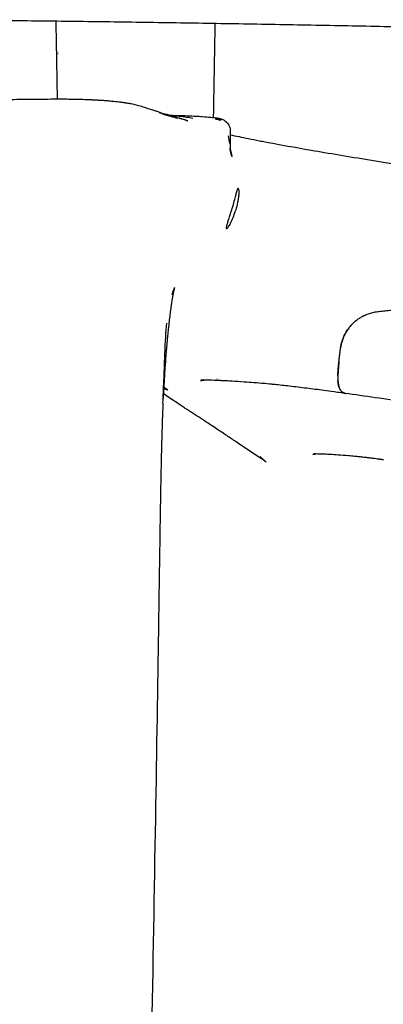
# Model space of a CAD drawing. Header units: millimetres. Extents: x -51070 to 51015663, y -411665 to 5486839.
# Tile 5 of 31: x 51014480 to 51014509, y 5485137 to 5485215. Entities that reach past the tile are written whole.
import ezdxf

# ---------------------------------------------------------------- set-up
doc = ezdxf.new("R2010")
doc.units = ezdxf.units.MM
doc.layers.add('08-01-2026-braccioli-080126', color=7, linetype='Continuous', true_color=0x000000)

msp = doc.modelspace()

# ---------------------------------------------------------------- linework, layer by layer
at = {"layer": '08-01-2026-braccioli-080126', "color": 7}
for points, degree, knots in [([(51014844.701, 5485214.92), (51014843.295, 5485214.931), (51014841.819, 5485214.939), (51014840.286, 5485214.942), (51014838.751, 5485214.946), (51014837.16, 5485214.946), (51014835.523, 5485214.943), (51014833.884, 5485214.939), (51014832.199, 5485214.932), (51014830.481, 5485214.922), (51014828.76, 5485214.912), (51014827.004, 5485214.899), (51014825.222, 5485214.883), (51014823.439, 5485214.868), (51014821.629, 5485214.849), (51014819.799, 5485214.828), (51014817.97, 5485214.807), (51014816.12, 5485214.783), (51014814.256, 5485214.757), (51014812.393, 5485214.732), (51014810.514, 5485214.704), (51014808.625, 5485214.674), (51014806.737, 5485214.644), (51014804.838, 5485214.613), (51014802.93, 5485214.579), (51014799.12, 5485214.512), (51014795.278, 5485214.438), (51014791.414, 5485214.359), (51014787.557, 5485214.279), (51014783.682, 5485214.194), (51014779.794, 5485214.103), (51014775.907, 5485214.013), (51014772.009, 5485213.917), (51014768.105, 5485213.817), (51014764.2, 5485213.717), (51014760.287, 5485213.612), (51014756.373, 5485213.502), (51014756.346, 5485213.502), (51014756.319, 5485213.501), (51014756.292, 5485213.5), (51014751.923, 5485213.378), (51014747.55, 5485213.25), (51014743.173, 5485213.12), (51014738.796, 5485212.99), (51014734.416, 5485212.858), (51014730.033, 5485212.727), (51014725.649, 5485212.597), (51014721.262, 5485212.467), (51014716.875, 5485212.341), (51014712.486, 5485212.216), (51014708.095, 5485212.095), (51014703.704, 5485211.982), (51014699.312, 5485211.869), (51014694.919, 5485211.763), (51014690.526, 5485211.669), (51014686.133, 5485211.574), (51014681.739, 5485211.49), (51014677.344, 5485211.421), (51014672.95, 5485211.351), (51014668.556, 5485211.296), (51014664.161, 5485211.258), (51014659.766, 5485211.22), (51014655.371, 5485211.199), (51014650.976, 5485211.199), (51014646.582, 5485211.199), (51014642.187, 5485211.22), (51014637.792, 5485211.258), (51014633.398, 5485211.296), (51014629.003, 5485211.351), (51014624.609, 5485211.421), (51014620.215, 5485211.49), (51014615.821, 5485211.574), (51014611.428, 5485211.669), (51014607.035, 5485211.763), (51014602.642, 5485211.869), (51014598.251, 5485211.982), (51014593.859, 5485212.095), (51014589.469, 5485212.216), (51014585.08, 5485212.341), (51014580.692, 5485212.467), (51014576.305, 5485212.597), (51014571.92, 5485212.727), (51014567.537, 5485212.858), (51014563.156, 5485212.99), (51014558.779, 5485213.12), (51014554.402, 5485213.25), (51014550.03, 5485213.378), (51014545.661, 5485213.5), (51014545.634, 5485213.501), (51014545.607, 5485213.502), (51014545.58, 5485213.502), (51014543.621, 5485213.557), (51014541.663, 5485213.611), (51014539.706, 5485213.663), (51014537.749, 5485213.716), (51014535.793, 5485213.767), (51014533.839, 5485213.817), (51014531.884, 5485213.867), (51014529.932, 5485213.916), (51014527.981, 5485213.964), (51014526.031, 5485214.012), (51014524.083, 5485214.058), (51014522.138, 5485214.104), (51014520.192, 5485214.149), (51014518.249, 5485214.193), (51014516.31, 5485214.236), (51014514.37, 5485214.278), (51014512.433, 5485214.32), (51014510.502, 5485214.359), (51014508.569, 5485214.399), (51014506.64, 5485214.438), (51014504.719, 5485214.474), (51014502.797, 5485214.511), (51014500.881, 5485214.546), (51014498.974, 5485214.58), (51014497.067, 5485214.613), (51014495.168, 5485214.645), (51014493.281, 5485214.675), (51014491.395, 5485214.705), (51014489.52, 5485214.732), (51014487.66, 5485214.758), (51014485.802, 5485214.784), (51014483.958, 5485214.807), (51014482.134, 5485214.828), (51014480.311, 5485214.849), (51014478.509, 5485214.868), (51014476.732, 5485214.883), (51014473.177, 5485214.915), (51014469.724, 5485214.936), (51014466.447, 5485214.943), (51014463.172, 5485214.95), (51014460.071, 5485214.943), (51014457.252, 5485214.92)], 3, [0, 0, 0, 0, 5.905778, 5.905778, 5.905778, 11.819187, 11.819187, 11.819187, 17.742799, 17.742799, 17.742799, 23.673796, 23.673796, 23.673796, 29.607777, 29.607777, 29.607777, 35.540535, 35.540535, 35.540535, 41.468859, 41.468859, 41.468859, 47.390984, 47.390984, 47.390984, 59.216554, 59.216554, 59.216554, 71.023246, 71.023246, 71.023246, 82.827082, 82.827082, 82.827082, 94.633305, 94.633305, 94.633305, 94.714949, 94.714949, 94.714949, 107.889572, 107.889572, 107.889572, 121.067009, 121.067009, 121.067009, 134.249248, 134.249248, 134.249248, 147.434724, 147.434724, 147.434724, 160.620999, 160.620999, 160.620999, 173.806628, 173.806628, 173.806628, 186.991473, 186.991473, 186.991473, 200.176412, 200.176412, 200.176412, 213.360933, 213.360933, 213.360933, 226.545227, 226.545227, 226.545227, 239.730177, 239.730177, 239.730177, 252.915899, 252.915899, 252.915899, 266.101547, 266.101547, 266.101547, 279.284991, 279.284991, 279.284991, 292.463805, 292.463805, 292.463805, 305.637893, 305.637893, 305.637893, 305.719536, 305.719536, 305.719536, 311.626834, 311.626834, 311.626834, 317.535047, 317.535047, 317.535047, 323.443012, 323.443012, 323.443012, 329.350422, 329.350422, 329.350422, 335.259428, 335.259428, 335.259428, 341.172367, 341.172367, 341.172367, 347.089713, 347.089713, 347.089713, 353.009946, 353.009946, 353.009946, 358.930482, 358.930482, 358.930482, 364.848466, 364.848466, 364.848466, 370.762918, 370.762918, 370.762918, 376.674929, 376.674929, 376.674929, 388.517077, 388.517077, 388.517077, 400.37045, 400.37045, 400.37045, 400.37045]), ([(51014478.628, 5485208.639), (51014479.138, 5485208.649), (51014479.664, 5485208.657), (51014480.222, 5485208.664), (51014480.768, 5485208.67), (51014481.317, 5485208.675), (51014481.874, 5485208.679)], 3, [0, 0, 0, 0, 1.696318, 1.696318, 1.696318, 3.361147, 3.361147, 3.361147, 3.361147]), ([(51014481.874, 5485208.679), (51014482.166, 5485208.681), (51014482.471, 5485208.683), (51014482.761, 5485208.684), (51014482.985, 5485208.684), (51014483.211, 5485208.684), (51014483.431, 5485208.682), (51014483.524, 5485208.682), (51014483.616, 5485208.681), (51014483.707, 5485208.68), (51014483.884, 5485208.678), (51014484.057, 5485208.675), (51014484.228, 5485208.672), (51014484.281, 5485208.671), (51014484.333, 5485208.67), (51014484.385, 5485208.668), (51014484.538, 5485208.665), (51014484.685, 5485208.661), (51014484.83, 5485208.656), (51014485.048, 5485208.649), (51014485.255, 5485208.641), (51014485.454, 5485208.632), (51014485.455, 5485208.632), (51014485.457, 5485208.632), (51014485.48, 5485208.631), (51014485.504, 5485208.63), (51014485.551, 5485208.628), (51014485.576, 5485208.626), (51014485.602, 5485208.625), (51014485.623, 5485208.624), (51014485.644, 5485208.623), (51014485.664, 5485208.622), (51014485.668, 5485208.622), (51014485.672, 5485208.622), (51014485.676, 5485208.622), (51014485.695, 5485208.621), (51014485.713, 5485208.62), (51014485.732, 5485208.619), (51014485.738, 5485208.619), (51014485.745, 5485208.618), (51014485.752, 5485208.618), (51014485.767, 5485208.617), (51014485.782, 5485208.616), (51014485.798, 5485208.616), (51014485.808, 5485208.615), (51014485.818, 5485208.614), (51014485.829, 5485208.614), (51014485.84, 5485208.613), (51014485.851, 5485208.613), (51014485.862, 5485208.612), (51014485.877, 5485208.611), (51014485.892, 5485208.611), (51014485.907, 5485208.61), (51014485.913, 5485208.609), (51014485.919, 5485208.609), (51014485.926, 5485208.609), (51014485.946, 5485208.608), (51014485.965, 5485208.607), (51014485.985, 5485208.606), (51014485.986, 5485208.605), (51014485.987, 5485208.605), (51014485.988, 5485208.605), (51014486.009, 5485208.604), (51014486.029, 5485208.603), (51014486.049, 5485208.602), (51014486.054, 5485208.602), (51014486.059, 5485208.601), (51014486.064, 5485208.601), (51014486.079, 5485208.6), (51014486.094, 5485208.599), (51014486.11, 5485208.599), (51014486.121, 5485208.598), (51014486.132, 5485208.597), (51014486.143, 5485208.597), (51014486.152, 5485208.596), (51014486.16, 5485208.596), (51014486.169, 5485208.595), (51014486.187, 5485208.594), (51014486.206, 5485208.593), (51014486.225, 5485208.592)], 3, [0, 0, 0, 0, 0.890156, 0.890156, 0.890156, 1.571175, 1.571175, 1.571175, 1.8569, 1.8569, 1.8569, 2.41079, 2.41079, 2.41079, 2.581815, 2.581815, 2.581815, 3.084631, 3.084631, 3.084631, 3.842705, 3.842705, 3.842705, 3.84904, 3.84904, 3.947836, 3.947836, 4.033834, 4.033834, 4.033834, 5.033834, 5.033834, 5.033834, 6.033834, 6.033834, 6.033834, 7.033834, 7.033834, 7.033834, 8.033834, 8.033834, 8.033834, 9.033834, 9.033834, 9.033834, 10.033834, 10.033834, 10.033834, 11.033834, 11.033834, 11.033834, 12.033834, 12.033834, 12.033834, 13.033834, 13.033834, 13.033834, 14.033834, 14.033834, 14.033834, 15.033834, 15.033834, 15.033834, 16.033834, 16.033834, 16.033834, 17.033834, 17.033834, 17.033834, 18.033834, 18.033834, 18.033834, 19.033834, 19.033834, 19.033834, 20.033834, 20.033834, 20.033834, 21.033834, 21.033834, 21.033834, 21.033834]), ([(51014486.521, 5485208.573), (51014486.641, 5485208.565), (51014486.759, 5485208.556), (51014486.873, 5485208.547), (51014487.067, 5485208.531), (51014487.259, 5485208.514), (51014487.432, 5485208.495), (51014487.517, 5485208.486), (51014487.601, 5485208.476), (51014487.679, 5485208.466), (51014487.722, 5485208.461), (51014487.764, 5485208.455), (51014487.803, 5485208.45), (51014487.835, 5485208.446), (51014487.865, 5485208.441), (51014487.894, 5485208.437), (51014487.958, 5485208.428), (51014488.015, 5485208.419), (51014488.057, 5485208.413), (51014488.099, 5485208.406), (51014488.127, 5485208.402), (51014488.134, 5485208.401)], 3, [0, 0, 0, 0, 0.535884, 0.535884, 0.535884, 1.458667, 1.458667, 1.458667, 1.912312, 1.912312, 1.912312, 2.164043, 2.164043, 2.164043, 2.365077, 2.365077, 2.365077, 2.817671, 2.817671, 2.817671, 3.265173, 3.265173, 3.265173, 3.265173]), ([(51014488.134, 5485208.401), (51014488.14, 5485208.4), (51014488.151, 5485208.398), (51014488.167, 5485208.396), (51014488.172, 5485208.395), (51014488.179, 5485208.394), (51014488.186, 5485208.393), (51014488.199, 5485208.391), (51014488.215, 5485208.389), (51014488.234, 5485208.386), (51014488.269, 5485208.381), (51014488.314, 5485208.374), (51014488.376, 5485208.364), (51014488.378, 5485208.364), (51014488.38, 5485208.363), (51014488.382, 5485208.363), (51014488.439, 5485208.354), (51014488.5, 5485208.344), (51014488.567, 5485208.332), (51014488.631, 5485208.32), (51014488.697, 5485208.307), (51014488.762, 5485208.293), (51014488.834, 5485208.279), (51014488.899, 5485208.264), (51014488.965, 5485208.248), (51014489.04, 5485208.23), (51014489.108, 5485208.213), (51014489.172, 5485208.195)], 3, [0, 0, 0, 0, 0.445848, 0.445848, 0.445848, 0.606842, 0.606842, 0.606842, 0.912399, 0.912399, 0.912399, 1.454065, 1.454065, 1.454065, 1.471702, 1.471702, 1.471702, 1.96878, 1.96878, 1.96878, 2.449861, 2.449861, 2.449861, 2.968613, 2.968613, 2.968613, 3.574126, 3.574126, 3.574126, 3.574126]), ([(51014489.172, 5485208.195), (51014489.249, 5485208.175), (51014489.318, 5485208.155), (51014489.383, 5485208.136), (51014489.459, 5485208.113), (51014489.528, 5485208.091), (51014489.592, 5485208.071), (51014489.653, 5485208.051), (51014489.71, 5485208.032), (51014489.763, 5485208.014), (51014489.775, 5485208.011), (51014489.785, 5485208.007), (51014489.796, 5485208.003), (51014489.865, 5485207.98), (51014489.931, 5485207.958), (51014489.991, 5485207.937), (51014490.122, 5485207.892), (51014490.241, 5485207.85), (51014490.348, 5485207.814), (51014490.451, 5485207.779), (51014490.568, 5485207.739), (51014490.653, 5485207.712)], 3, [0, 0, 0, 0, 0.732822, 0.732822, 0.732822, 1.606995, 1.606995, 1.606995, 2.443221, 2.443221, 2.443221, 2.614634, 2.614634, 2.614634, 3.728696, 3.728696, 3.728696, 6.133929, 6.133929, 6.133929, 8.605635, 8.605635, 8.605635, 8.605635]), ([(51014493.539, 5485207.145), (51014493.232, 5485207.208), (51014492.873, 5485207.26), (51014492.277, 5485207.319), (51014492.081, 5485207.335), (51014491.875, 5485207.348)], 3, [0, 0, 0, 0, 1.348687, 1.348687, 1.955658, 1.955658, 1.955658, 1.955658]), ([(51014493.13, 5485207.359), (51014493.372, 5485207.35), (51014493.591, 5485207.339), (51014493.783, 5485207.329), (51014493.976, 5485207.318), (51014494.144, 5485207.306), (51014494.292, 5485207.294)], 3, [0, 0, 0, 0, 1.004873, 1.004873, 1.004873, 2.012776, 2.012776, 2.012776, 2.012776]), ([(51014494.979, 5485207.238), (51014495.038, 5485207.233), (51014495.094, 5485207.228), (51014495.208, 5485207.217), (51014495.263, 5485207.211), (51014495.424, 5485207.192), (51014495.499, 5485207.182), (51014495.665, 5485207.148), (51014495.747, 5485207.13), (51014495.955, 5485207.048), (51014496.082, 5485206.984), (51014496.213, 5485206.852), (51014496.308, 5485206.758), (51014496.387, 5485206.64), (51014496.485, 5485206.39), (51014496.509, 5485206.265), (51014496.509, 5485206.138), (51014496.509, 5485206.137), (51014496.509, 5485206.136), (51014496.509, 5485206.135)], 3, [7.541735, 7.541735, 7.541735, 7.541735, 7.933537, 7.933537, 8.368544, 8.368544, 9.270504, 9.270504, 9.866685, 9.866685, 10.485319, 10.485319, 10.485319, 10.929206, 10.929206, 11.321927, 11.321927, 11.321927, 11.32424, 11.32424, 11.32424, 11.32424]), ([(51014497.205, 5485205.705), (51014497.665, 5485205.609), (51014498.193, 5485205.503), (51014498.815, 5485205.383), (51014498.893, 5485205.368), (51014498.972, 5485205.352), (51014499.199, 5485205.309), (51014499.349, 5485205.28), (51014499.504, 5485205.251), (51014500.451, 5485205.073), (51014501.569, 5485204.871), (51014502.899, 5485204.641)], 3, [0, 0, 0, 0, 3.837153, 3.837153, 3.837153, 4.318107, 4.318107, 5.182844, 5.182844, 5.182844, 10.452022, 10.452022, 10.452022, 10.452022]), ([(51014496.523, 5485204.561), (51014496.519, 5485204.584), (51014496.506, 5485204.65), (51014496.497, 5485204.717), (51014496.492, 5485204.761)], 3, [0.5208915, 0.5208915, 0.5208915, 0.5208915, 0.5982499, 0.7420144, 0.7420144, 0.7420144, 0.7420144]), ([(51014496.506, 5485204.823), (51014496.506, 5485204.728), (51014496.511, 5485204.665), (51014496.519, 5485204.585), (51014496.522, 5485204.568), (51014496.523, 5485204.563), (51014496.523, 5485204.561), (51014496.523, 5485204.56), (51014496.523, 5485204.56)], 3, [0.0078514, 0.0078514, 0.0078514, 0.0078514, 0.4320713, 0.4320713, 0.8194355, 0.8194355, 0.8194355, 0.9427898, 0.9427898, 0.9427898, 0.9427898]), ([(51014496.66, 5485204.107), (51014496.655, 5485204.146), (51014496.646, 5485204.226), (51014496.62, 5485204.357), (51014496.584, 5485204.497), (51014496.553, 5485204.591), (51014496.537, 5485204.641)], 3, [0, 0, 0, 0, 0.437103, 0.906509, 1.315682, 1.78644, 1.78644, 1.78644, 1.78644]), ([(51014502.899, 5485204.641), (51014504.28, 5485204.402), (51014505.883, 5485204.133), (51014507.518, 5485203.869), (51014509.186, 5485203.599), (51014510.973, 5485203.318), (51014512.757, 5485203.051)], 3, [0, 0, 0, 0, 5.546052, 5.546052, 5.546052, 11.184076, 11.184076, 11.184076, 11.184076]), ([(51014497.175, 5485201.504), (51014497.177, 5485201.486), (51014497.181, 5485201.452), (51014497.184, 5485201.389), (51014497.185, 5485201.32), (51014497.183, 5485201.243), (51014497.179, 5485201.158), (51014497.173, 5485201.066), (51014497.162, 5485200.967), (51014497.149, 5485200.859), (51014497.121, 5485200.675), (51014497.068, 5485200.403), (51014496.97, 5485200.035), (51014496.832, 5485199.611), (51014496.651, 5485199.154), (51014496.456, 5485198.747), (51014496.301, 5485198.48), (51014496.243, 5485198.426), (51014496.226, 5485198.426)], 3, [0, 0, 0, 0, 0.131817, 0.260807, 0.387787, 0.513628, 0.639241, 0.76556, 0.893528, 1.024073, 1.158097, 1.539598, 1.917817, 2.313356, 2.892202, 3.465529, 4.04912, 4.561251, 4.561251, 4.561251, 4.561251]), ([(51014496.655, 5485200.026), (51014496.688, 5485200.132), (51014496.775, 5485200.419), (51014496.872, 5485200.767), (51014496.944, 5485201.044), (51014496.987, 5485201.211), (51014497.023, 5485201.35), (51014497.054, 5485201.466), (51014497.072, 5485201.519), (51014497.081, 5485201.546)], 3, [7.169217, 7.169217, 7.169217, 7.169217, 7.504792, 8.074306, 8.31374, 8.544086, 8.770626, 8.998663, 9.233205, 9.233205, 9.233205, 9.233205]), ([(51014497.132, 5485201.626), (51014497.13, 5485201.626), (51014497.126, 5485201.625), (51014497.117, 5485201.619), (51014497.106, 5485201.603), (51014497.094, 5485201.579), (51014497.085, 5485201.557), (51014497.081, 5485201.546)], 3, [-0.5115599, -0.5115599, -0.5115599, -0.5115599, -0.4565851, -0.3425839, -0.2288814, -0.1148849, 0, 0, 0, 0]), ([(51014497.175, 5485201.504), (51014497.172, 5485201.526), (51014497.166, 5485201.571), (51014497.153, 5485201.61), (51014497.141, 5485201.625), (51014497.134, 5485201.626), (51014497.132, 5485201.626)], 3, [-1.1426891, -1.1426891, -1.1426891, -1.1426891, -0.9518941, -0.7624041, -0.5714689, -0.5115599, -0.5115599, -0.5115599, -0.5115599]), ([(51014496.226, 5485198.426), (51014496.224, 5485198.426), (51014496.205, 5485198.43), (51014496.198, 5485198.511), (51014496.268, 5485198.79), (51014496.364, 5485199.111), (51014496.468, 5485199.436), (51014496.568, 5485199.747), (51014496.631, 5485199.948), (51014496.655, 5485200.026)], 3, [4.561251, 4.561251, 4.561251, 4.561251, 4.615273, 5.184021, 5.766604, 6.15022, 6.529448, 6.922938, 7.169217, 7.169217, 7.169217, 7.169217]), ([(51014491.905, 5485193.214), (51014492.009, 5485193.497), (51014492.066, 5485193.678), (51014492.086, 5485193.743), (51014492.091, 5485193.762), (51014492.094, 5485193.771), (51014492.094, 5485193.771)], 3, [0, 0, 0, 0, 2.74425, 2.74425, 2.74425, 3.534003, 3.534003, 3.534003, 3.534003]), ([(51014492.094, 5485193.771), (51014492.094, 5485193.771), (51014492.084, 5485193.735), (51014492.044, 5485193.571), (51014492.007, 5485193.405), (51014491.968, 5485193.194)], 3, [3.534003, 3.534003, 3.534003, 3.534003, 5.110115, 5.110115, 7.474975, 7.474975, 7.474975, 7.474975]), ([(51014491.968, 5485193.194), (51014491.926, 5485192.972), (51014491.868, 5485192.628), (51014491.81, 5485192.223), (51014491.789, 5485192.073), (51014491.767, 5485191.914), (51014491.745, 5485191.746), (51014491.703, 5485191.418), (51014491.66, 5485191.057), (51014491.619, 5485190.672), (51014491.585, 5485190.355), (51014491.55, 5485190.001), (51014491.516, 5485189.635), (51014491.513, 5485189.603), (51014491.51, 5485189.571), (51014491.507, 5485189.538), (51014491.473, 5485189.167), (51014491.44, 5485188.772), (51014491.409, 5485188.374), (51014491.385, 5485188.07), (51014491.362, 5485187.746), (51014491.339, 5485187.417), (51014491.323, 5485187.199), (51014491.308, 5485186.974), (51014491.293, 5485186.746), (51014491.279, 5485186.533), (51014491.252, 5485186.105), (51014491.226, 5485185.64), (51014491.208, 5485185.277), (51014491.195, 5485185.001)], 3, [0, 0, 0, 0, 2.504195, 2.504195, 2.504195, 3.421088, 3.421088, 3.421088, 5.219633, 5.219633, 5.219633, 6.708885, 6.708885, 6.708885, 6.839593, 6.839593, 6.839593, 8.333381, 8.333381, 8.333381, 9.473008, 9.473008, 9.473008, 10.229214, 10.229214, 10.229214, 11.115916, 11.115916, 12.115515, 12.115515, 12.115515, 12.115515]), ([(51014505.239, 5485189.004), (51014505.246, 5485189.054), (51014505.26, 5485189.153), (51014505.291, 5485189.305), (51014505.329, 5485189.457), (51014505.375, 5485189.609), (51014505.43, 5485189.761), (51014505.492, 5485189.911), (51014505.563, 5485190.061), (51014505.642, 5485190.209), (51014505.73, 5485190.354), (51014505.845, 5485190.523), (51014505.994, 5485190.714), (51014506.186, 5485190.921), (51014506.401, 5485191.117), (51014506.641, 5485191.299), (51014506.848, 5485191.43), (51014506.975, 5485191.497), (51014507.011, 5485191.515)], 3, [-3.561554, -3.561554, -3.561554, -3.561554, -3.377969, -3.196611, -3.017146, -2.839227, -2.6625, -2.486602, -2.311167, -2.135822, -1.960199, -1.783928, -1.508444, -1.225886, -0.934925, -0.634342, -0.323032, -0.20001, -0.20001, -0.20001, -0.20001]), ([(51014507.188, 5485191.602), (51014507.243, 5485191.626), (51014507.354, 5485191.674), (51014507.527, 5485191.735), (51014507.706, 5485191.788), (51014507.891, 5485191.833), (51014508.081, 5485191.869), (51014508.211, 5485191.884), (51014508.276, 5485191.892)], 3, [-1.161122, -1.161122, -1.161122, -1.161122, -0.979416, -0.793142, -0.602174, -0.406397, -0.205706, 0, 0, 0, 0]), ([(51014491.195, 5485185.001), (51014491.212, 5485185.366), (51014491.24, 5485186.038), (51014491.288, 5485187.245), (51014491.357, 5485189.1), (51014491.419, 5485190.289), (51014491.479, 5485190.951)], 3, [-0.9700536, -0.9700536, -0.9700536, -0.9700536, -0.875, -0.75, -0.5, 0, 0, 0, 0]), ([(51014506.496, 5485191.187), (51014506.463, 5485191.162), (51014506.32, 5485191.048), (51014506.083, 5485190.826), (51014505.872, 5485190.563), (51014505.734, 5485190.357), (51014505.648, 5485190.215), (51014505.57, 5485190.07), (51014505.499, 5485189.923), (51014505.436, 5485189.774), (51014505.381, 5485189.622), (51014505.334, 5485189.469), (51014505.294, 5485189.315), (51014505.261, 5485189.159), (51014505.246, 5485189.056), (51014505.239, 5485189.004)], 3, [-2.748491, -2.748491, -2.748491, -2.748491, -2.623936, -2.19743, -1.778062, -1.606211, -1.434642, -1.262755, -1.089944, -0.915603, -0.739129, -0.559924, -0.377394, -0.190947, 0, 0, 0, 0]), ([(51014505.105, 5485187.901), (51014505.099, 5485187.843), (51014505.086, 5485187.711), (51014505.068, 5485187.507), (51014505.05, 5485187.278), (51014505.028, 5485186.946), (51014505.017, 5485186.67), (51014505.025, 5485186.457), (51014505.033, 5485186.327), (51014505.045, 5485186.219), (51014505.06, 5485186.124), (51014505.079, 5485186.039), (51014505.096, 5485185.975), (51014505.108, 5485185.941), (51014505.112, 5485185.93)], 3, [-6.45091, -6.45091, -6.45091, -6.45091, -6.188488, -5.86012, -5.458446, -4.968151, -3.835664, -3.22869, -2.724168, -2.203203, -1.667444, -1.119464, -0.562452, -0.279071, -0.279071, -0.279071, -0.279071]), ([(51014494.185, 5485186.456), (51014494.188, 5485186.456), (51014494.224, 5485186.458), (51014494.308, 5485186.469), (51014494.322, 5485186.471), (51014494.337, 5485186.473), (51014494.375, 5485186.479), (51014494.397, 5485186.483), (51014494.423, 5485186.487)], 3, [2.808778, 2.808778, 2.808778, 2.808778, 5.599328, 5.599328, 5.599328, 6.064743, 6.064743, 6.619615, 6.619615, 6.619615, 6.619615]), ([(51014498.162, 5485186.272), (51014498.157, 5485186.272), (51014498.152, 5485186.273), (51014498.147, 5485186.273), (51014498.144, 5485186.273), (51014498.141, 5485186.274), (51014498.138, 5485186.274), (51014498.002, 5485186.284), (51014497.698, 5485186.305), (51014497.344, 5485186.327), (51014497.02, 5485186.348), (51014496.7, 5485186.367), (51014496.44, 5485186.382), (51014496.227, 5485186.394), (51014496.014, 5485186.405), (51014495.82, 5485186.414), (51014495.798, 5485186.415), (51014495.779, 5485186.416), (51014495.762, 5485186.417), (51014495.568, 5485186.426), (51014495.39, 5485186.433), (51014495.246, 5485186.439), (51014494.979, 5485186.449), (51014494.751, 5485186.455), (51014494.58, 5485186.457), (51014494.453, 5485186.459), (51014494.362, 5485186.459), (51014494.303, 5485186.459), (51014494.286, 5485186.459), (51014494.272, 5485186.458), (51014494.26, 5485186.458)], 3, [0, 0, 0, 0, 0.116657, 0.116657, 0.116657, 0.182934, 0.182934, 0.182934, 2.150586, 2.150586, 2.150586, 4.069888, 4.069888, 4.069888, 5.628322, 5.628322, 5.628322, 5.786022, 5.786022, 5.786022, 7.371573, 7.371573, 7.371573, 10.302604, 10.302604, 10.302604, 12.474608, 12.474608, 12.474608, 13.093891, 13.093891, 13.093891, 13.093891]), ([(51014499.779, 5485186.131), (51014499.568, 5485186.151), (51014499.337, 5485186.171), (51014498.659, 5485186.231), (51014498.483, 5485186.246), (51014498.165, 5485186.272)], 3, [0, 0, 0, 0, 1.250851, 1.250851, 2.554675, 2.554675, 2.554675, 2.554675]), ([(51014505.598, 5485185.41), (51014505.491, 5485185.425), (51014505.384, 5485185.44), (51014505.279, 5485185.454), (51014505.09, 5485185.48), (51014504.903, 5485185.506), (51014504.718, 5485185.531), (51014504.449, 5485185.568), (51014504.185, 5485185.604), (51014503.924, 5485185.638), (51014503.452, 5485185.701), (51014503.004, 5485185.759), (51014502.565, 5485185.814), (51014502.083, 5485185.874), (51014501.649, 5485185.926), (51014501.186, 5485185.98), (51014500.996, 5485186.002), (51014500.783, 5485186.026), (51014500.385, 5485186.07), (51014500.201, 5485186.089), (51014500.053, 5485186.104), (51014499.998, 5485186.11), (51014499.947, 5485186.115), (51014499.863, 5485186.123), (51014499.825, 5485186.127), (51014499.779, 5485186.131)], 3, [0.142886, 0.142886, 0.142886, 0.142886, 0.50059, 0.50059, 0.50059, 1.137618, 1.137618, 1.137618, 2.061336, 2.061336, 2.061336, 3.72749, 3.72749, 3.72749, 5.531535, 5.531535, 5.531535, 6.297491, 6.297491, 7.210225, 7.210225, 7.210225, 7.569371, 7.569371, 7.818876, 7.818876, 7.818876, 7.818876]), ([(51014505.598, 5485185.408), (51014505.514, 5485185.42), (51014505.424, 5485185.479), (51014505.227, 5485185.61), (51014505.123, 5485185.897)], 2, [3.367235, 3.367235, 3.367235, 6.161135, 6.161135, 12.323068, 12.323068, 12.323068]), ([(51014505.425, 5485185.479), (51014505.445, 5485185.466), (51014505.482, 5485185.444), (51014505.539, 5485185.422), (51014505.578, 5485185.413), (51014505.597, 5485185.41), (51014505.598, 5485185.41)], 3, [-6.142994, -6.142994, -6.142994, -6.142994, -5.095388, -4.080675, -3.12501, -3.10586, -3.10586, -3.10586, -3.10586]), ([(51014510.679, 5485184.68), (51014509.769, 5485184.811), (51014508.866, 5485184.942), (51014507.98, 5485185.07), (51014507.16, 5485185.189), (51014506.373, 5485185.302), (51014505.598, 5485185.41)], 3, [0, 0, 0, 0, 2.811438, 2.811438, 2.811438, 5.394597, 5.394597, 5.394597, 5.394597]), ([(51014493.417, 5485183.919), (51014493.329, 5485183.977), (51014493.233, 5485184.04), (51014493.057, 5485184.156), (51014492.97, 5485184.213), (51014492.675, 5485184.408), (51014492.484, 5485184.534), (51014492.302, 5485184.654)], 3, [0, 0, 0, 0, 5.382135, 5.382135, 9.858796, 9.858796, 19.506314, 19.506314, 19.506314, 19.506314]), ([(51014494.062, 5485183.5), (51014493.954, 5485183.569), (51014493.844, 5485183.641), (51014493.731, 5485183.714), (51014493.63, 5485183.78), (51014493.525, 5485183.848), (51014493.417, 5485183.919)], 3, [0, 0, 0, 0, 6.134086, 6.134086, 6.134086, 11.755508, 11.755508, 11.755508, 11.755508]), ([(51014494.756, 5485183.051), (51014494.633, 5485183.131), (51014494.511, 5485183.21), (51014494.39, 5485183.288), (51014494.283, 5485183.357), (51014494.177, 5485183.426), (51014494.062, 5485183.5)], 3, [0, 0, 0, 0, 7.192065, 7.192065, 7.192065, 13.620125, 13.620125, 13.620125, 13.620125]), ([(51014491.117, 5485182.996), (51014491.112, 5485182.835), (51014491.107, 5485182.673), (51014491.102, 5485182.51), (51014491.083, 5485181.87), (51014491.067, 5485181.231), (51014491.051, 5485180.586), (51014491.036, 5485179.927), (51014491.022, 5485179.268), (51014491.009, 5485178.605), (51014491.002, 5485178.26), (51014490.996, 5485177.915), (51014490.987, 5485177.414), (51014490.983, 5485177.237), (51014490.978, 5485176.921), (51014490.976, 5485176.801), (51014490.973, 5485176.651), (51014490.973, 5485176.62), (51014490.972, 5485176.575), (51014490.972, 5485176.56), (51014490.971, 5485176.537), (51014490.971, 5485176.529), (51014490.971, 5485176.518), (51014490.971, 5485176.514), (51014490.971, 5485176.509), (51014490.971, 5485176.507), (51014490.971, 5485176.504), (51014490.971, 5485176.503), (51014490.971, 5485176.501), (51014490.971, 5485176.501), (51014490.971, 5485176.5), (51014490.971, 5485176.499), (51014490.971, 5485176.499)], 3, [0, 0, 0, 0, 0.497217, 0.497217, 0.497217, 2.447236, 2.447236, 2.447236, 4.441142, 4.441142, 4.441142, 5.565722, 5.565722, 6.080705, 6.080705, 6.395256, 6.395256, 6.474873, 6.474873, 6.514686, 6.514686, 6.534599, 6.534599, 6.54457, 6.54457, 6.549584, 6.549584, 6.552149, 6.552149, 6.553558, 6.553558, 6.554614, 6.554614, 6.554614, 6.554614]), ([(51014495.651, 5485182.462), (51014495.498, 5485182.563), (51014495.347, 5485182.663), (51014495.2, 5485182.76), (51014495.05, 5485182.858), (51014494.901, 5485182.956), (51014494.756, 5485183.051)], 3, [0, 0, 0, 0, 8.120087, 8.120087, 8.120087, 16.355882, 16.355882, 16.355882, 16.355882]), ([(51014496.421, 5485181.945), (51014496.291, 5485182.033), (51014496.166, 5485182.117), (51014496.046, 5485182.198), (51014495.908, 5485182.291), (51014495.777, 5485182.378), (51014495.651, 5485182.462)], 3, [0, 0, 0, 0, 6.1091, 6.1091, 6.1091, 12.99169, 12.99169, 12.99169, 12.99169]), ([(51014497.146, 5485181.459), (51014497.03, 5485181.536), (51014496.914, 5485181.614), (51014496.798, 5485181.691), (51014496.673, 5485181.775), (51014496.548, 5485181.86), (51014496.421, 5485181.945)], 3, [0, 0, 0, 0, 5.607723, 5.607723, 5.607723, 11.583854, 11.583854, 11.583854, 11.583854]), ([(51014497.841, 5485180.997), (51014497.806, 5485181.02), (51014497.771, 5485181.044), (51014497.736, 5485181.067), (51014497.701, 5485181.09), (51014497.668, 5485181.112), (51014497.636, 5485181.134), (51014497.605, 5485181.154), (51014497.574, 5485181.174), (51014497.545, 5485181.194), (51014497.516, 5485181.213), (51014497.488, 5485181.231), (51014497.461, 5485181.25), (51014497.434, 5485181.267), (51014497.407, 5485181.285), (51014497.381, 5485181.302), (51014497.355, 5485181.32), (51014497.333, 5485181.334), (51014497.311, 5485181.349), (51014497.307, 5485181.352), (51014497.303, 5485181.354), (51014497.277, 5485181.371), (51014497.251, 5485181.388), (51014497.225, 5485181.406), (51014497.199, 5485181.423), (51014497.173, 5485181.441), (51014497.146, 5485181.459)], 2, [0, 0, 0, 1, 1, 2, 2, 3, 3, 4, 4, 5, 5, 6, 6, 7, 7, 8, 8, 9, 9, 10, 10, 11, 11, 12, 12, 13, 13, 13]), ([(51014498.962, 5485180.252), (51014498.918, 5485180.281), (51014498.875, 5485180.309), (51014498.862, 5485180.318), (51014498.849, 5485180.327), (51014498.817, 5485180.348), (51014498.784, 5485180.37), (51014498.737, 5485180.401), (51014498.69, 5485180.433), (51014498.642, 5485180.465), (51014498.593, 5485180.497), (51014498.544, 5485180.53), (51014498.495, 5485180.562), (51014498.446, 5485180.595), (51014498.396, 5485180.628), (51014498.347, 5485180.661), (51014498.298, 5485180.694), (51014498.249, 5485180.726), (51014498.201, 5485180.758), (51014498.153, 5485180.79), (51014498.106, 5485180.821), (51014498.06, 5485180.851), (51014498.015, 5485180.882), (51014497.971, 5485180.911), (51014497.928, 5485180.939), (51014497.884, 5485180.968), (51014497.841, 5485180.997)], 2, [0, 0, 0, 1, 1, 2, 2, 3, 3, 4, 4, 5, 5, 6, 6, 7, 7, 8, 8, 9, 9, 10, 10, 11, 11, 12, 12, 13, 13, 13]), ([(51014498.882, 5485180.418), (51014498.948, 5485180.347), (51014499.009, 5485180.286), (51014499.07, 5485180.228), (51014499.077, 5485180.221), (51014499.137, 5485180.165), (51014499.181, 5485180.126), (51014499.247, 5485180.069), (51014499.269, 5485180.051), (51014499.28, 5485180.043)], 3, [0, 0, 0, 0, 0.889351, 0.889351, 1.012846, 1.012846, 1.929182, 1.929182, 2.830358, 2.830358, 2.830358, 2.830358]), ([(51014503.068, 5485180.616), (51014503.078, 5485180.617), (51014503.109, 5485180.62), (51014503.169, 5485180.628), (51014503.182, 5485180.629), (51014503.196, 5485180.631), (51014503.234, 5485180.637), (51014503.26, 5485180.641), (51014503.291, 5485180.646)], 3, [3.27751, 3.27751, 3.27751, 3.27751, 5.583841, 5.583841, 5.583841, 6.044401, 6.044401, 6.745008, 6.745008, 6.745008, 6.745008]), ([(51014503.068, 5485180.616), (51014503.078, 5485180.617), (51014503.109, 5485180.62), (51014503.169, 5485180.628), (51014503.182, 5485180.629), (51014503.196, 5485180.631), (51014503.234, 5485180.637), (51014503.26, 5485180.641), (51014503.291, 5485180.646)], 3, [3.27751, 3.27751, 3.27751, 3.27751, 5.583841, 5.583841, 5.583841, 6.044401, 6.044401, 6.745008, 6.745008, 6.745008, 6.745008]), ([(51014506.704, 5485180.397), (51014506.623, 5485180.406), (51014506.496, 5485180.418), (51014506.201, 5485180.445), (51014506.009, 5485180.462), (51014505.861, 5485180.474), (51014505.571, 5485180.498), (51014505.286, 5485180.52), (51014505.051, 5485180.537), (51014505.05, 5485180.537), (51014505.049, 5485180.537), (51014505.048, 5485180.537), (51014504.835, 5485180.552), (51014504.622, 5485180.565), (51014504.436, 5485180.576), (51014504.262, 5485180.586), (51014504.104, 5485180.594), (51014503.984, 5485180.6), (51014503.76, 5485180.61), (51014503.568, 5485180.616), (51014503.424, 5485180.618), (51014503.315, 5485180.62), (51014503.238, 5485180.62), (51014503.184, 5485180.62), (51014503.171, 5485180.62), (51014503.158, 5485180.619), (51014503.146, 5485180.619)], 3, [0, 0, 0, 0, 1.128999, 1.128999, 2.109484, 2.109484, 2.109484, 3.993128, 3.993128, 3.993128, 4.000454, 4.000454, 4.000454, 5.705691, 5.705691, 5.705691, 7.287288, 7.287288, 7.287288, 10.220194, 10.220194, 10.220194, 12.417721, 12.417721, 12.417721, 13.014851, 13.014851, 13.014851, 13.014851]), ([(51014508.621, 5485180.159), (51014508.584, 5485180.164), (51014508.548, 5485180.17), (51014508.511, 5485180.175), (51014508.51, 5485180.175), (51014508.508, 5485180.175), (51014508.507, 5485180.176), (51014508.478, 5485180.18), (51014508.448, 5485180.184), (51014508.419, 5485180.188), (51014508.41, 5485180.189), (51014508.402, 5485180.191), (51014508.393, 5485180.192), (51014508.374, 5485180.195), (51014508.355, 5485180.197), (51014508.336, 5485180.2), (51014508.317, 5485180.203), (51014508.297, 5485180.205), (51014508.277, 5485180.208), (51014508.272, 5485180.209), (51014508.267, 5485180.209), (51014508.261, 5485180.21), (51014508.154, 5485180.225), (51014507.986, 5485180.247), (51014507.731, 5485180.279), (51014507.68, 5485180.286), (51014507.581, 5485180.298), (51014507.528, 5485180.304), (51014507.341, 5485180.327), (51014507.236, 5485180.339), (51014507.114, 5485180.353), (51014506.969, 5485180.369), (51014506.834, 5485180.384), (51014506.704, 5485180.397)], 3, [0.005171, 0.005171, 0.005171, 0.005171, 1, 1, 1, 2, 2, 2, 3, 3, 3, 4, 4, 4, 5, 5, 5, 6, 6, 6, 7, 7, 7, 8.067993, 8.067993, 8.329585, 8.329585, 8.562747, 8.562747, 9.068175, 9.068175, 9.068175, 9.799428, 9.799428, 9.799428, 9.799428]), ([(51014499.336, 5485179.998), (51014499.336, 5485179.998), (51014499.312, 5485180.016), (51014499.201, 5485180.092), (51014499.075, 5485180.176), (51014498.962, 5485180.252)], 3, [3.33278, 3.33278, 3.33278, 3.33278, 7.212842, 7.212842, 13.263082, 13.263082, 13.263082, 13.263082])]:
    msp.add_open_spline(points, degree=degree, knots=knots, dxfattribs=at)
for points, degree in [([(51014482.835, 5485208.684), (51014482.781, 5485211.753), (51014482.727, 5485214.821)], 2), ([(51014495.292, 5485214.642), (51014495.227, 5485210.932), (51014495.163, 5485207.221)], 2), ([(51014482.879, 5485212.268), (51014482.86, 5485212.271), (51014482.851, 5485212.272), (51014482.851, 5485212.272)], 3), ([(51014486.225, 5485208.592), (51014486.268, 5485208.589), (51014486.311, 5485208.586), (51014486.353, 5485208.583)], 3), ([(51014486.353, 5485208.583), (51014486.413, 5485208.58), (51014486.469, 5485208.576), (51014486.521, 5485208.573)], 3), ([(51014486.521, 5485208.573), (51014486.948, 5485208.544), (51014487.135, 5485208.515), (51014487.183, 5485208.496)], 3), ([(51014491.201, 5485207.481), (51014491.026, 5485207.574), (51014490.844, 5485207.649), (51014490.653, 5485207.712)], 3), ([(51014490.946, 5485207.563), (51014490.946, 5485207.576), (51014490.946, 5485207.589), (51014490.946, 5485207.602)], 3), ([(51014491.682, 5485207.403), (51014491.446, 5485207.471), (51014491.2, 5485207.523), (51014490.946, 5485207.563)], 3), ([(51014491.201, 5485207.481), (51014491.602, 5485207.366), (51014491.982, 5485207.258), (51014492.353, 5485207.154)], 3), ([(51014491.475, 5485207.403), (51014492.087, 5485207.392), (51014492.639, 5485207.378), (51014493.13, 5485207.359)], 3), ([(51014492.353, 5485207.154), (51014492.14, 5485207.255), (51014491.916, 5485207.337), (51014491.682, 5485207.403)], 3), ([(51014491.682, 5485207.403), (51014492.066, 5485207.294), (51014492.496, 5485207.171), (51014492.951, 5485207.024)], 3), ([(51014492.319, 5485207.17), (51014492.258, 5485207.181), (51014492.198, 5485207.192), (51014492.138, 5485207.203)], 3), ([(51014492.25, 5485207.24), (51014492.25, 5485207.221), (51014492.249, 5485207.202), (51014492.249, 5485207.183)], 3), ([(51014493.146, 5485206.958), (51014492.938, 5485207.026), (51014492.719, 5485207.084), (51014492.499, 5485207.132)], 3), ([(51014492.951, 5485207.024), (51014493.018, 5485207.002), (51014493.084, 5485206.981), (51014493.149, 5485206.959)], 3), ([(51014494.294, 5485207.293), (51014494.515, 5485207.275), (51014494.735, 5485207.257), (51014494.957, 5485207.239)], 3), ([(51014494.957, 5485207.239), (51014494.964, 5485207.239), (51014494.972, 5485207.238), (51014494.979, 5485207.237)], 3), ([(51014495.654, 5485207.009), (51014495.73, 5485207.033), (51014495.807, 5485207.054), (51014495.884, 5485207.075)], 3), ([(51014496.509, 5485206.135), (51014496.508, 5485205.479), (51014496.506, 5485204.823)], 2), ([(51014496.477, 5485205.165), (51014496.452, 5485205.347), (51014496.412, 5485205.557), (51014496.357, 5485205.776)], 3), ([(51014496.508, 5485205.853), (51014496.718, 5485205.807), (51014496.95, 5485205.758), (51014497.205, 5485205.705)], 3), ([(51014496.537, 5485204.641), (51014496.523, 5485204.681), (51014496.508, 5485204.721), (51014496.492, 5485204.761)], 3), ([(51014496.66, 5485204.107), (51014496.6, 5485204.252), (51014496.555, 5485204.405), (51014496.524, 5485204.56)], 3), ([(51014492.02, 5485193.457), (51014492.045, 5485193.519), (51014492.07, 5485193.582), (51014492.094, 5485193.644)], 3), ([(51014492.035, 5485193.524), (51014492.054, 5485193.565), (51014492.074, 5485193.605), (51014492.094, 5485193.644)], 3), ([(51014508.276, 5485191.892), (51014510.305, 5485192.096), (51014512.564, 5485192.338)], 2), ([(51014507.012, 5485191.516), (51014506.996, 5485191.508), (51014506.98, 5485191.499), (51014506.965, 5485191.491)], 3), ([(51014507.012, 5485191.516), (51014507.07, 5485191.545), (51014507.129, 5485191.574), (51014507.188, 5485191.602)], 3), ([(51014505.105, 5485187.901), (51014505.155, 5485188.366), (51014505.239, 5485189.004)], 2), ([(51014505.023, 5485186.794), (51014505.033, 5485187.233), (51014505.103, 5485187.883)], 2), ([(51014491.564, 5485185.675), (51014491.439, 5485185.757), (51014491.33, 5485185.828), (51014491.234, 5485185.891)], 3), ([(51014491.304, 5485185.735), (51014491.316, 5485185.764), (51014491.329, 5485185.792), (51014491.342, 5485185.82)], 3), ([(51014491.304, 5485185.735), (51014491.316, 5485185.764), (51014491.329, 5485185.792), (51014491.342, 5485185.82)], 3), ([(51014494.423, 5485186.487), (51014494.28, 5485186.463), (51014494.195, 5485186.43), (51014494.158, 5485186.393)], 3), ([(51014494.46, 5485186.459), (51014494.36, 5485186.435), (51014494.26, 5485186.413), (51014494.158, 5485186.393)], 3), ([(51014494.26, 5485186.458), (51014494.212, 5485186.457), (51014494.184, 5485186.456), (51014494.184, 5485186.456)], 3), ([(51014495.464, 5485186.528), (51014495.457, 5485186.528), (51014495.45, 5485186.529), (51014495.443, 5485186.529)], 3), ([(51014505.123, 5485185.897), (51014505.043, 5485186.117), (51014505.027, 5485186.438)], 2), ([(51014492.302, 5485184.654), (51014491.93, 5485184.9), (51014491.567, 5485185.14), (51014491.212, 5485185.374)], 3), ([(51014491.219, 5485185.541), (51014491.22, 5485185.54), (51014491.22, 5485185.54), (51014491.221, 5485185.54)], 3), ([(51014491.219, 5485185.535), (51014491.22, 5485185.537), (51014491.22, 5485185.539), (51014491.221, 5485185.541)], 3), ([(51014491.564, 5485185.675), (51014491.451, 5485185.699), (51014491.339, 5485185.726), (51014491.228, 5485185.755)], 3), ([(51014505.633, 5485185.405), (51014505.615, 5485185.405), (51014505.598, 5485185.408)], 2), ([(51014491.179, 5485184.632), (51014491.151, 5485184.014), (51014491.132, 5485183.491), (51014491.117, 5485182.996)], 3), ([(51014491.179, 5485184.632), (51014491.185, 5485184.764), (51014491.19, 5485184.886), (51014491.195, 5485185.001)], 3), ([(51014503.03, 5485180.558), (51014503.071, 5485180.593), (51014503.155, 5485180.623), (51014503.291, 5485180.646)], 3), ([(51014503.03, 5485180.558), (51014503.071, 5485180.593), (51014503.155, 5485180.623), (51014503.291, 5485180.646)], 3), ([(51014503.312, 5485180.62), (51014503.219, 5485180.598), (51014503.125, 5485180.577), (51014503.03, 5485180.558)], 3), ([(51014503.146, 5485180.619), (51014503.096, 5485180.618), (51014503.066, 5485180.616), (51014503.066, 5485180.616)], 3), ([(51014503.146, 5485180.619), (51014503.096, 5485180.618), (51014503.066, 5485180.616), (51014503.066, 5485180.616)], 3), ([(51014499.28, 5485180.043), (51014499.318, 5485180.012), (51014499.336, 5485179.998), (51014499.336, 5485179.998)], 3), ([(51014490.971, 5485176.499), (51014490.962, 5485176.013), (51014490.954, 5485175.514), (51014490.946, 5485175)], 3), ([(51014490.96, 5485175.886), (51014490.96, 5485175.784), (51014490.96, 5485175.699), (51014490.96, 5485175.636)], 3), ([(51014490.946, 5485175), (51014490.904, 5485172.427), (51014490.862, 5485169.47), (51014490.807, 5485165.88)], 3), ([(51014490.96, 5485175.636), (51014490.958, 5485175.596), (51014490.956, 5485175.548), (51014490.954, 5485175.493)], 3), ([(51014490.807, 5485165.88), (51014490.675, 5485157.265), (51014490.47, 5485145.007), (51014490.245, 5485132.903)], 3)]:
    msp.add_open_spline(points, degree=degree, dxfattribs=at)
msp.add_rational_spline([(51014495.654, 5485207.009), (51014495.488, 5485207.076), (51014495.311, 5485207.078)], [0.892970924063, 0.929530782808, 1], degree=2, dxfattribs=at)

doc.saveas('drawing.dxf')
